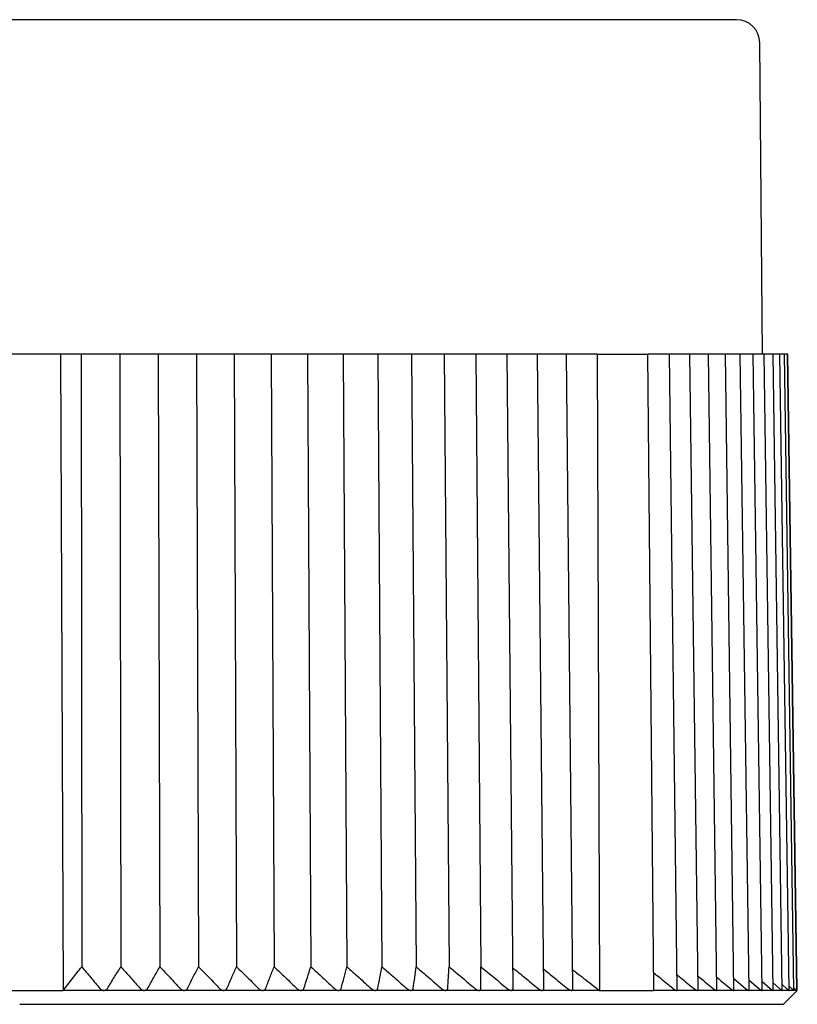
# Model space of a CAD drawing. Header units: millimetres. Extents: x 8 to 305, y 12 to 241.
# Tile 21 of 24: x 167 to 184, y 220 to 241. Entities that reach past the tile are written whole.
import ezdxf

# ---------------------------------------------------------------- set-up
doc = ezdxf.new("R2010")
doc.units = ezdxf.units.MM

msp = doc.modelspace()

# ---------------------------------------------------------------- linework, layer by layer
at = {"color": 7, "linetype": 'Continuous', "lineweight": 30}
for p, q in [((183.032, 233.975), (182.973, 240.679)), ((167.909, 233.975), (166.155, 233.975)), ((167.909, 233.975), (167.971, 220.275)), ((168.358, 233.975), (167.909, 233.975)), ((168.358, 233.975), (168.367, 220.782)), ((168.739, 233.975), (168.358, 233.975)), ((168.899, 233.975), (168.739, 233.975)), ((169.187, 233.975), (168.899, 233.975)), ((169.187, 233.975), (169.212, 220.782)), ((169.596, 233.975), (169.187, 233.975)), ((169.754, 233.975), (169.596, 233.975)), ((170.017, 233.975), (169.754, 233.975)), ((170.017, 233.975), (170.051, 220.782)), ((170.446, 233.975), (170.017, 233.975)), ((170.603, 233.975), (170.446, 233.975)), ((170.838, 233.975), (170.603, 233.975)), ((170.838, 233.975), (170.883, 220.782)), ((171.287, 233.975), (170.838, 233.975)), ((171.442, 233.975), (171.287, 233.975)), ((171.649, 233.975), (171.442, 233.975)), ((171.649, 233.975), (171.703, 220.782)), ((172.116, 233.975), (171.649, 233.975)), ((172.268, 233.975), (172.116, 233.975)), ((172.448, 233.975), (172.268, 233.975)), ((172.448, 233.975), (172.511, 220.782)), ((172.931, 233.975), (172.448, 233.975)), ((173.08, 233.975), (172.931, 233.975)), ((173.232, 233.975), (173.08, 233.975)), ((173.232, 233.975), (173.304, 220.782)), ((173.73, 233.975), (173.232, 233.975)), ((173.876, 233.975), (173.73, 233.975)), ((173.998, 233.975), (173.876, 233.975)), ((173.998, 233.975), (174.079, 220.782)), ((174.51, 233.975), (173.998, 233.975)), ((174.653, 233.975), (174.51, 233.975)), ((174.746, 233.975), (174.653, 233.975)), ((174.746, 233.975), (174.835, 220.782)), ((175.27, 233.975), (174.746, 233.975)), ((175.409, 233.975), (175.27, 233.975)), ((175.472, 233.975), (175.409, 233.975)), ((175.472, 233.975), (175.57, 220.782)), ((176.008, 233.975), (175.472, 233.975)), ((176.142, 233.975), (176.008, 233.975)), ((176.175, 233.975), (176.142, 233.975)), ((176.175, 233.975), (176.282, 220.782)), ((176.72, 233.975), (176.175, 233.975)), ((176.85, 233.975), (176.72, 233.975)), ((176.854, 233.975), (176.85, 233.975)), ((176.854, 233.975), (176.968, 220.782)), ((177.407, 233.975), (176.854, 233.975)), ((177.531, 233.975), (177.407, 233.975)), ((177.658, 220.312), (177.531, 233.975)), ((178.065, 233.975), (177.531, 233.975)), ((178.184, 233.975), (178.065, 233.975)), ((178.319, 220.308), (178.184, 233.975)), ((178.692, 233.975), (178.184, 233.975)), ((178.807, 233.975), (178.692, 233.975)), ((178.949, 220.304), (178.807, 233.975)), ((179.469, 233.975), (178.807, 233.975)), ((179.469, 233.975), (179.521, 220.275)), ((179.469, 233.975), (180.563, 233.975)), ((180.692, 220.275), (180.563, 233.975)), ((180.934, 233.975), (180.563, 233.975)), ((181.027, 233.975), (180.934, 233.975)), ((181.196, 220.291), (181.027, 233.975)), ((181.381, 233.975), (181.027, 233.975)), ((181.469, 233.975), (181.381, 233.975)), ((181.643, 220.288), (181.469, 233.975)), ((181.789, 233.975), (181.469, 233.975)), ((181.871, 233.975), (181.789, 233.975)), ((182.051, 220.286), (181.871, 233.975)), ((182.156, 233.975), (181.871, 233.975)), ((182.233, 233.975), (182.156, 233.975)), ((182.417, 220.283), (182.233, 233.975)), ((182.482, 233.975), (182.233, 233.975)), ((182.554, 233.975), (182.482, 233.975)), ((182.742, 220.281), (182.554, 233.975)), ((182.765, 233.975), (182.554, 233.975)), ((182.832, 233.975), (182.765, 233.975)), ((183.023, 220.28), (182.832, 233.975)), ((183.005, 233.975), (182.832, 233.975)), ((183.067, 233.975), (183.005, 233.975)), ((183.262, 220.278), (183.067, 233.975)), ((183.202, 233.975), (183.067, 233.975)), ((183.259, 233.975), (183.202, 233.975)), ((183.456, 220.277), (183.259, 233.975)), ((183.354, 233.975), (183.259, 233.975)), ((183.406, 233.975), (183.354, 233.975)), ((183.605, 220.276), (183.406, 233.975)), ((183.461, 233.975), (183.406, 233.975)), ((183.509, 233.975), (183.461, 233.975)), ((183.709, 220.276), (183.509, 233.975)), ((183.523, 233.975), (183.509, 233.975)), ((183.567, 233.975), (183.523, 233.975)), ((183.768, 220.275), (183.567, 233.975)), ((183.58, 233.975), (183.567, 233.975)), ((183.781, 220.276), (183.58, 233.975)), ((182.414, 220.529), (182.669, 220.316)), ((182.739, 220.5), (182.956, 220.316)), ((166.092, 220.275), (167.971, 220.275)), ((168.844, 220.275), (167.971, 220.275)), ((169.713, 220.275), (168.846, 220.275)), ((170.575, 220.275), (169.715, 220.275)), ((171.426, 220.275), (170.576, 220.275)), ((172.266, 220.275), (171.428, 220.275)), ((173.092, 220.275), (172.268, 220.275)), ((173.901, 220.275), (173.094, 220.275)), ((174.691, 220.275), (173.903, 220.275)), ((175.46, 220.275), (174.693, 220.275)), ((176.206, 220.275), (175.462, 220.275)), ((176.927, 220.275), (176.208, 220.275)), ((177.621, 220.275), (176.928, 220.275)), ((178.285, 220.275), (177.622, 220.275)), ((178.919, 220.275), (178.287, 220.275)), ((179.521, 220.275), (178.921, 220.275)), ((179.521, 220.275), (180.692, 220.275)), ((181.18, 220.275), (180.692, 220.275)), ((181.18, 220.275), (181.181, 220.275)), ((181.63, 220.275), (181.181, 220.275)), ((181.63, 220.275), (181.631, 220.275)), ((182.04, 220.275), (181.631, 220.275)), ((182.04, 220.275), (182.041, 220.275)), ((182.409, 220.275), (182.041, 220.275)), ((182.409, 220.275), (182.409, 220.275)), ((182.735, 220.275), (182.409, 220.275)), ((182.735, 220.275), (182.736, 220.275)), ((183.019, 220.275), (182.736, 220.275)), ((183.019, 220.275), (183.019, 220.275)), ((183.258, 220.275), (183.019, 220.275)), ((183.021, 220.47), (183.199, 220.316)), ((183.259, 220.438), (183.398, 220.316)), ((183.454, 220.275), (183.259, 220.275)), ((183.454, 220.405), (183.552, 220.316)), ((183.604, 220.275), (183.454, 220.275)), ((183.482, 219.975), (183.782, 220.275)), ((183.604, 220.369), (183.66, 220.316)), ((183.604, 220.275), (183.605, 220.276)), ((183.604, 220.275), (183.604, 220.275)), ((183.709, 220.275), (183.604, 220.275)), ((183.708, 220.33), (183.723, 220.316)), ((183.709, 220.275), (183.709, 220.275)), ((183.768, 220.275), (183.709, 220.275)), ((183.782, 220.275), (183.767, 220.289)), ((183.782, 220.275), (183.768, 220.275)), ((167.032, 219.975), (183.482, 219.975))]:
    msp.add_line(p, q, dxfattribs=at)
msp.add_arc((182.473, 240.675), 0.5, 0.5, 90, dxfattribs=at)
for points, knots in [([(167.032, 241.175), (166.965, 241.175), (166.833, 241.175), (166.634, 241.175), (166.436, 241.175), (166.237, 241.175), (166.041, 241.175), (165.845, 241.175), (165.651, 241.175), (165.457, 241.175), (165.264, 241.175), (165.07, 241.175), (164.877, 241.175), (164.684, 241.175), (164.531, 241.175), (164.416, 241.175), (164.341, 241.175), (164.265, 241.175), (164.187, 241.175), (164.108, 241.175), (164.028, 241.175), (163.948, 241.175), (163.826, 241.175), (163.662, 241.175), (163.457, 241.175), (163.252, 241.175), (163.048, 241.175), (162.845, 241.175), (162.643, 241.175), (162.434, 241.175), (162.22, 241.175), (162.001, 241.175), (161.782, 241.175), (161.564, 241.175), (161.395, 241.175), (161.275, 241.175), (161.202, 241.175), (161.129, 241.175), (161.057, 241.175), (160.985, 241.175), (160.913, 241.175), (160.799, 241.175), (160.644, 241.175), (160.456, 241.175), (160.276, 241.175), (160.104, 241.175), (159.933, 241.175), (159.752, 241.175), (159.562, 241.175), (159.363, 241.175), (159.165, 241.175), (158.969, 241.175), (158.775, 241.175), (158.606, 241.175), (158.462, 241.175), (158.344, 241.175), (158.226, 241.175), (158.109, 241.175), (157.993, 241.175), (157.877, 241.175), (157.748, 241.175), (157.607, 241.175), (157.452, 241.175), (157.299, 241.175), (157.138, 241.175), (156.969, 241.175), (156.794, 241.175), (156.62, 241.175), (156.449, 241.175), (156.279, 241.175), (156.121, 241.175), (155.972, 241.175), (155.833, 241.175), (155.696, 241.175), (155.561, 241.175), (155.429, 241.175), (155.3, 241.175), (155.174, 241.175), (155.049, 241.175), (154.918, 241.175), (154.783, 241.175), (154.642, 241.175), (154.504, 241.175), (154.369, 241.175), (154.236, 241.175), (154.124, 241.175), (154.031, 241.175), (153.956, 241.175), (153.882, 241.175), (153.809, 241.175), (153.737, 241.175), (153.667, 241.175), (153.589, 241.175), (153.503, 241.175), (153.412, 241.175), (153.323, 241.175), (153.23, 241.175), (153.134, 241.175), (153.036, 241.175), (152.941, 241.175), (152.849, 241.175), (152.76, 241.175), (152.693, 241.175), (152.647, 241.175), (152.621, 241.175), (152.594, 241.175), (152.568, 241.175), (152.543, 241.175), (152.517, 241.175), (152.492, 241.175), (152.45, 241.175), (152.392, 241.175), (152.322, 241.175), (152.259, 241.175), (152.2, 241.175), (152.144, 241.175), (152.09, 241.175), (152.039, 241.175), (151.991, 241.175), (151.946, 241.175), (151.912, 241.175), (151.887, 241.175), (151.872, 241.175), (151.857, 241.175), (151.842, 241.175), (151.828, 241.175), (151.815, 241.175), (151.802, 241.175), (151.781, 241.175), (151.754, 241.175), (151.722, 241.175), (151.693, 241.175), (151.668, 241.175), (151.646, 241.175), (151.629, 241.175), (151.614, 241.175), (151.604, 241.175), (151.596, 241.175), (151.591, 241.175), (151.591, 241.175), (151.59, 241.175)], [0, 0, 0, 0, 0.008203, 0.016397, 0.024584, 0.032765, 0.040942, 0.04897, 0.056996, 0.065022, 0.073048, 0.081077, 0.089109, 0.097146, 0.105189, 0.108351, 0.111514, 0.114678, 0.117926, 0.121283, 0.124638, 0.127992, 0.131345, 0.140046, 0.14874, 0.157429, 0.166112, 0.174793, 0.183473, 0.192154, 0.201705, 0.211261, 0.220824, 0.230396, 0.239979, 0.243218, 0.246455, 0.24969, 0.252924, 0.256157, 0.259388, 0.262618, 0.271495, 0.280366, 0.288281, 0.296194, 0.304105, 0.312016, 0.321435, 0.330857, 0.340284, 0.349719, 0.359164, 0.36862, 0.374526, 0.380427, 0.386322, 0.392214, 0.398102, 0.403986, 0.409868, 0.417952, 0.426032, 0.434111, 0.44219, 0.451809, 0.461431, 0.471059, 0.480695, 0.490341, 0.5, 0.508267, 0.516524, 0.524772, 0.533013, 0.541248, 0.549332, 0.557412, 0.565491, 0.57357, 0.583189, 0.592811, 0.602439, 0.612075, 0.621721, 0.63138, 0.637162, 0.642939, 0.648712, 0.65448, 0.660245, 0.666007, 0.671766, 0.679682, 0.687595, 0.695506, 0.703417, 0.712835, 0.722258, 0.731685, 0.74112, 0.750565, 0.760021, 0.763067, 0.766111, 0.769155, 0.772197, 0.775238, 0.778277, 0.781316, 0.784354, 0.793896, 0.80343, 0.81194, 0.820447, 0.828953, 0.83746, 0.84597, 0.854483, 0.863003, 0.871529, 0.87488, 0.878234, 0.881588, 0.884864, 0.88803, 0.891194, 0.894358, 0.89752, 0.907095, 0.916662, 0.926222, 0.935779, 0.945333, 0.954888, 0.963899, 0.972914, 0.981934, 0.990962, 1, 1, 1, 1]), ([(182.473, 241.175), (182.473, 241.175), (182.473, 241.175), (182.469, 241.175), (182.462, 241.175), (182.453, 241.175), (182.442, 241.175), (182.428, 241.175), (182.412, 241.175), (182.393, 241.175), (182.372, 241.175), (182.349, 241.175), (182.323, 241.175), (182.294, 241.175), (182.27, 241.175), (182.25, 241.175), (182.237, 241.175), (182.223, 241.175), (182.209, 241.175), (182.194, 241.175), (182.178, 241.175), (182.162, 241.175), (182.137, 241.175), (182.102, 241.175), (182.054, 241.175), (182.004, 241.175), (181.951, 241.175), (181.896, 241.175), (181.837, 241.175), (181.774, 241.175), (181.705, 241.175), (181.631, 241.175), (181.554, 241.175), (181.474, 241.175), (181.408, 241.175), (181.36, 241.175), (181.331, 241.175), (181.301, 241.175), (181.271, 241.175), (181.24, 241.175), (181.209, 241.175), (181.16, 241.175), (181.091, 241.175), (181.004, 241.175), (180.917, 241.175), (180.832, 241.175), (180.745, 241.175), (180.65, 241.175), (180.547, 241.175), (180.435, 241.175), (180.32, 241.175), (180.202, 241.175), (180.081, 241.175), (179.972, 241.175), (179.877, 241.175), (179.798, 241.175), (179.717, 241.175), (179.635, 241.175), (179.551, 241.175), (179.467, 241.175), (179.372, 241.175), (179.264, 241.175), (179.143, 241.175), (179.021, 241.175), (178.888, 241.175), (178.746, 241.175), (178.592, 241.175), (178.436, 241.175), (178.277, 241.175), (178.115, 241.175), (177.959, 241.175), (177.808, 241.175), (177.664, 241.175), (177.518, 241.175), (177.37, 241.175), (177.222, 241.175), (177.073, 241.175), (176.923, 241.175), (176.772, 241.175), (176.609, 241.175), (176.435, 241.175), (176.249, 241.175), (176.06, 241.175), (175.87, 241.175), (175.677, 241.175), (175.508, 241.175), (175.364, 241.175), (175.246, 241.175), (175.127, 241.175), (175.007, 241.175), (174.887, 241.175), (174.767, 241.175), (174.63, 241.175), (174.478, 241.175), (174.309, 241.175), (174.139, 241.175), (173.958, 241.175), (173.764, 241.175), (173.557, 241.175), (173.349, 241.175), (173.14, 241.175), (172.928, 241.175), (172.764, 241.175), (172.647, 241.175), (172.578, 241.175), (172.509, 241.175), (172.44, 241.175), (172.371, 241.175), (172.302, 241.175), (172.232, 241.175), (172.113, 241.175), (171.944, 241.175), (171.732, 241.175), (171.527, 241.175), (171.33, 241.175), (171.131, 241.175), (170.932, 241.175), (170.732, 241.175), (170.531, 241.175), (170.329, 241.175), (170.168, 241.175), (170.047, 241.175), (169.967, 241.175), (169.888, 241.175), (169.81, 241.175), (169.734, 241.175), (169.658, 241.175), (169.582, 241.175), (169.456, 241.175), (169.277, 241.175), (169.048, 241.175), (168.818, 241.175), (168.587, 241.175), (168.356, 241.175), (168.13, 241.175), (167.907, 241.175), (167.689, 241.175), (167.47, 241.175), (167.251, 241.175), (167.105, 241.175), (167.032, 241.175)], [0, 0, 0, 0, 0.008204, 0.0164, 0.024588, 0.03277, 0.040947, 0.048975, 0.057002, 0.065027, 0.073053, 0.081082, 0.089113, 0.097149, 0.105191, 0.108352, 0.111514, 0.114678, 0.117926, 0.121283, 0.124638, 0.127992, 0.131345, 0.140046, 0.14874, 0.157428, 0.166112, 0.174793, 0.183473, 0.192154, 0.201705, 0.211261, 0.220824, 0.230396, 0.239979, 0.243218, 0.246455, 0.24969, 0.252924, 0.256157, 0.259388, 0.262618, 0.271495, 0.280366, 0.288281, 0.296194, 0.304105, 0.312016, 0.321435, 0.330857, 0.340284, 0.349719, 0.359164, 0.36862, 0.374526, 0.380427, 0.386322, 0.392214, 0.398102, 0.403986, 0.409868, 0.417952, 0.426032, 0.434111, 0.44219, 0.451809, 0.461431, 0.471059, 0.480695, 0.490341, 0.5, 0.508267, 0.516524, 0.524772, 0.533013, 0.541248, 0.549332, 0.557412, 0.565491, 0.57357, 0.583189, 0.592811, 0.602439, 0.612075, 0.621721, 0.63138, 0.637162, 0.642939, 0.648712, 0.65448, 0.660245, 0.666007, 0.671767, 0.679682, 0.687595, 0.695506, 0.703417, 0.712835, 0.722258, 0.731685, 0.74112, 0.750565, 0.760021, 0.763067, 0.766111, 0.769155, 0.772197, 0.775238, 0.778277, 0.781316, 0.784354, 0.793896, 0.80343, 0.81194, 0.820447, 0.828953, 0.83746, 0.84597, 0.854484, 0.863003, 0.871529, 0.874881, 0.878234, 0.881588, 0.884863, 0.888029, 0.891193, 0.894356, 0.897517, 0.907091, 0.916657, 0.926217, 0.935773, 0.945328, 0.954883, 0.963894, 0.97291, 0.981931, 0.990961, 1, 1, 1, 1]), ([(167.971, 220.275), (168.004, 220.318), (168.071, 220.404), (168.17, 220.532), (168.269, 220.657), (168.334, 220.741), (168.367, 220.782)], [0, 0, 0, 0, 0.253669, 0.504891, 0.753667, 1, 1, 1, 1]), ([(168.367, 220.782), (168.433, 220.705), (168.564, 220.55), (168.695, 220.394), (168.761, 220.316)], [0, 0, 0, 0, 0.499996, 1, 1, 1, 1]), ([(168.92, 220.316), (168.969, 220.394), (169.066, 220.55), (169.163, 220.705), (169.212, 220.782)], [0, 0, 0, 0, 0.499996, 1, 1, 1, 1]), ([(169.212, 220.782), (169.281, 220.705), (169.42, 220.55), (169.559, 220.394), (169.628, 220.316)], [0, 0, 0, 0, 0.499996, 1, 1, 1, 1]), ([(169.787, 220.316), (169.831, 220.394), (169.919, 220.55), (170.007, 220.705), (170.051, 220.782)], [0, 0, 0, 0, 0.499996, 1, 1, 1, 1]), ([(170.051, 220.782), (170.124, 220.705), (170.27, 220.55), (170.416, 220.394), (170.488, 220.316)], [0, 0, 0, 0, 0.499996, 1, 1, 1, 1]), ([(170.645, 220.316), (170.685, 220.394), (170.764, 220.55), (170.843, 220.705), (170.883, 220.782)], [0, 0, 0, 0, 0.499996, 1, 1, 1, 1]), ([(170.883, 220.782), (170.959, 220.705), (171.111, 220.55), (171.263, 220.394), (171.339, 220.316)], [0, 0, 0, 0, 0.499996, 1, 1, 1, 1]), ([(171.494, 220.316), (171.529, 220.394), (171.598, 220.55), (171.668, 220.705), (171.703, 220.782)], [0, 0, 0, 0, 0.499996, 1, 1, 1, 1]), ([(171.703, 220.782), (171.782, 220.705), (171.941, 220.55), (172.099, 220.394), (172.178, 220.316)], [0, 0, 0, 0, 0.499996, 1, 1, 1, 1]), ([(172.331, 220.316), (172.361, 220.394), (172.421, 220.55), (172.481, 220.705), (172.511, 220.782)], [0, 0, 0, 0, 0.499996, 1, 1, 1, 1]), ([(172.511, 220.782), (172.593, 220.705), (172.758, 220.55), (172.921, 220.394), (173.003, 220.316)], [0, 0, 0, 0, 0.499996, 1, 1, 1, 1]), ([(173.153, 220.316), (173.178, 220.394), (173.228, 220.55), (173.278, 220.705), (173.304, 220.782)], [0, 0, 0, 0, 0.499996, 1, 1, 1, 1]), ([(173.304, 220.782), (173.388, 220.705), (173.558, 220.55), (173.727, 220.394), (173.812, 220.316)], [0, 0, 0, 0, 0.499996, 1, 1, 1, 1]), ([(173.958, 220.316), (173.978, 220.394), (174.018, 220.55), (174.059, 220.705), (174.079, 220.782)], [0, 0, 0, 0, 0.499996, 1, 1, 1, 1]), ([(174.079, 220.782), (174.166, 220.705), (174.341, 220.55), (174.515, 220.394), (174.602, 220.316)], [0, 0, 0, 0, 0.499996, 1, 1, 1, 1]), ([(174.744, 220.316), (174.76, 220.394), (174.79, 220.55), (174.82, 220.705), (174.835, 220.782)], [0, 0, 0, 0, 0.499996, 1, 1, 1, 1]), ([(174.835, 220.782), (174.925, 220.705), (175.104, 220.55), (175.282, 220.394), (175.371, 220.316)], [0, 0, 0, 0, 0.499996, 1, 1, 1, 1]), ([(175.51, 220.316), (175.52, 220.394), (175.54, 220.55), (175.56, 220.705), (175.57, 220.782)], [0, 0, 0, 0, 0.499996, 1, 1, 1, 1]), ([(175.57, 220.782), (175.662, 220.705), (175.844, 220.55), (176.026, 220.394), (176.117, 220.316)], [0, 0, 0, 0, 0.499996, 1, 1, 1, 1]), ([(176.252, 220.316), (176.257, 220.394), (176.267, 220.55), (176.277, 220.705), (176.282, 220.782)], [0, 0, 0, 0, 0.499996, 1, 1, 1, 1]), ([(176.282, 220.782), (176.375, 220.705), (176.561, 220.55), (176.746, 220.394), (176.839, 220.316)], [0, 0, 0, 0, 0.499996, 1, 1, 1, 1]), ([(176.968, 220.316), (176.968, 220.394), (176.968, 220.55), (176.968, 220.705), (176.968, 220.782)], [0, 0, 0, 0, 0.499996, 1, 1, 1, 1]), ([(176.968, 220.782), (177.062, 220.705), (177.251, 220.55), (177.439, 220.394), (177.533, 220.316)], [0, 0, 0, 0, 0.499996, 1, 1, 1, 1]), ([(177.654, 220.76), (177.74, 220.69), (177.923, 220.543), (178.104, 220.394), (178.199, 220.316)], [0, 0, 0, 0, 0.475265, 1, 1, 1, 1]), ([(178.314, 220.736), (178.392, 220.674), (178.565, 220.534), (178.738, 220.394), (178.834, 220.316)], [0, 0, 0, 0, 0.4444275, 1, 1, 1, 1]), ([(178.944, 220.715), (178.97, 220.696), (179.05, 220.635), (179.186, 220.532), (179.353, 220.404), (179.465, 220.318), (179.521, 220.275)], [0, 0, 0, 0, 0.130737, 0.41767, 0.707423, 1, 1, 1, 1]), ([(181.103, 220.316), (181.006, 220.394), (180.869, 220.505), (180.73, 220.615), (180.689, 220.648)], [0, 0, 0, 0, 0.702536, 1, 1, 1, 1]), ([(181.192, 220.609), (181.217, 220.589), (181.338, 220.492), (181.459, 220.394), (181.556, 220.316)], [0, 0, 0, 0, 0.2020954, 1, 1, 1, 1]), ([(181.64, 220.583), (181.653, 220.572), (181.763, 220.483), (181.872, 220.394), (181.968, 220.316)], [0, 0, 0, 0, 0.124458, 1, 1, 1, 1]), ([(182.047, 220.556), (182.05, 220.554), (182.148, 220.474), (182.245, 220.394), (182.34, 220.316)], [0, 0, 0, 0, 0.027164, 1, 1, 1, 1]), ([(168.761, 220.316), (168.763, 220.313), (168.768, 220.307), (168.777, 220.3), (168.787, 220.292), (168.799, 220.286), (168.811, 220.28), (168.824, 220.277), (168.835, 220.275), (168.842, 220.275), (168.845, 220.275)], [0, 0, 0, 0, 0.13166, 0.263603, 0.395061, 0.537591, 0.679954, 0.799278, 0.918524, 1, 1, 1, 1]), ([(168.845, 220.275), (168.849, 220.275), (168.858, 220.276), (168.87, 220.278), (168.882, 220.282), (168.892, 220.288), (168.901, 220.294), (168.908, 220.3), (168.915, 220.308), (168.918, 220.313), (168.92, 220.316)], [0, 0, 0, 0, 0.127549, 0.255171, 0.381922, 0.508787, 0.628812, 0.749289, 0.8695, 1, 1, 1, 1]), ([(169.628, 220.316), (169.631, 220.313), (169.636, 220.307), (169.645, 220.3), (169.656, 220.292), (169.668, 220.286), (169.68, 220.28), (169.693, 220.277), (169.704, 220.275), (169.711, 220.275), (169.714, 220.275)], [0, 0, 0, 0, 0.13166, 0.263603, 0.395061, 0.537591, 0.679954, 0.799278, 0.918524, 1, 1, 1, 1]), ([(169.714, 220.275), (169.718, 220.275), (169.727, 220.276), (169.739, 220.278), (169.75, 220.282), (169.76, 220.288), (169.768, 220.294), (169.775, 220.3), (169.782, 220.308), (169.785, 220.313), (169.787, 220.316)], [0, 0, 0, 0, 0.127549, 0.255171, 0.381922, 0.508787, 0.628812, 0.749289, 0.8695, 1, 1, 1, 1]), ([(170.488, 220.316), (170.491, 220.313), (170.497, 220.307), (170.506, 220.3), (170.517, 220.292), (170.529, 220.286), (170.542, 220.28), (170.555, 220.277), (170.566, 220.275), (170.573, 220.275), (170.575, 220.275)], [0, 0, 0, 0, 0.13166, 0.263603, 0.395061, 0.537591, 0.679954, 0.799278, 0.918524, 1, 1, 1, 1]), ([(170.575, 220.275), (170.58, 220.275), (170.588, 220.276), (170.6, 220.278), (170.611, 220.282), (170.62, 220.288), (170.628, 220.294), (170.635, 220.3), (170.641, 220.308), (170.644, 220.313), (170.645, 220.316)], [0, 0, 0, 0, 0.127549, 0.255171, 0.381922, 0.508787, 0.628812, 0.749289, 0.8695, 1, 1, 1, 1]), ([(171.339, 220.316), (171.342, 220.313), (171.348, 220.307), (171.358, 220.3), (171.369, 220.292), (171.381, 220.286), (171.394, 220.28), (171.407, 220.277), (171.418, 220.275), (171.425, 220.275), (171.427, 220.275)], [0, 0, 0, 0, 0.13166, 0.263603, 0.395061, 0.537591, 0.679954, 0.799278, 0.918524, 1, 1, 1, 1]), ([(171.427, 220.275), (171.432, 220.275), (171.44, 220.276), (171.452, 220.278), (171.462, 220.282), (171.471, 220.288), (171.479, 220.294), (171.485, 220.3), (171.49, 220.308), (171.493, 220.313), (171.494, 220.316)], [0, 0, 0, 0, 0.127549, 0.255171, 0.381922, 0.508787, 0.628812, 0.749289, 0.8695, 1, 1, 1, 1]), ([(172.178, 220.316), (172.181, 220.313), (172.187, 220.307), (172.197, 220.3), (172.209, 220.292), (172.221, 220.286), (172.234, 220.28), (172.247, 220.277), (172.258, 220.275), (172.265, 220.275), (172.267, 220.275)], [0, 0, 0, 0, 0.13166, 0.263603, 0.395061, 0.537591, 0.679954, 0.799278, 0.918524, 1, 1, 1, 1]), ([(172.267, 220.275), (172.271, 220.275), (172.28, 220.276), (172.291, 220.278), (172.301, 220.282), (172.31, 220.288), (172.317, 220.294), (172.322, 220.3), (172.327, 220.308), (172.33, 220.313), (172.331, 220.316)], [0, 0, 0, 0, 0.1275487, 0.2551706, 0.3819219, 0.5087873, 0.6288122, 0.7492893, 0.8695002, 1, 1, 1, 1]), ([(173.003, 220.316), (173.006, 220.313), (173.012, 220.307), (173.023, 220.3), (173.034, 220.292), (173.047, 220.286), (173.06, 220.28), (173.073, 220.277), (173.084, 220.275), (173.09, 220.275), (173.093, 220.275)], [0, 0, 0, 0, 0.13166, 0.263603, 0.395061, 0.537591, 0.679954, 0.799278, 0.918524, 1, 1, 1, 1]), ([(173.093, 220.275), (173.097, 220.275), (173.105, 220.276), (173.116, 220.278), (173.126, 220.282), (173.134, 220.288), (173.14, 220.294), (173.145, 220.3), (173.15, 220.308), (173.152, 220.313), (173.153, 220.316)], [0, 0, 0, 0, 0.127549, 0.255171, 0.381922, 0.508787, 0.628812, 0.749289, 0.8695, 1, 1, 1, 1]), ([(173.812, 220.316), (173.815, 220.313), (173.821, 220.307), (173.832, 220.3), (173.843, 220.292), (173.856, 220.286), (173.869, 220.28), (173.882, 220.277), (173.893, 220.275), (173.899, 220.275), (173.902, 220.275)], [0, 0, 0, 0, 0.13166, 0.263603, 0.395061, 0.537591, 0.679954, 0.799278, 0.918524, 1, 1, 1, 1]), ([(173.902, 220.275), (173.906, 220.275), (173.914, 220.276), (173.924, 220.278), (173.933, 220.282), (173.941, 220.288), (173.947, 220.294), (173.952, 220.3), (173.956, 220.308), (173.957, 220.313), (173.958, 220.316)], [0, 0, 0, 0, 0.127549, 0.255171, 0.381922, 0.508787, 0.628812, 0.749289, 0.8695, 1, 1, 1, 1]), ([(174.602, 220.316), (174.605, 220.313), (174.611, 220.307), (174.622, 220.3), (174.634, 220.292), (174.647, 220.286), (174.66, 220.28), (174.672, 220.277), (174.683, 220.275), (174.689, 220.275), (174.692, 220.275)], [0, 0, 0, 0, 0.13166, 0.263603, 0.395061, 0.537591, 0.679954, 0.799278, 0.918524, 1, 1, 1, 1]), ([(174.692, 220.275), (174.696, 220.275), (174.703, 220.276), (174.714, 220.278), (174.722, 220.282), (174.729, 220.288), (174.735, 220.294), (174.739, 220.3), (174.743, 220.308), (174.744, 220.313), (174.744, 220.316)], [0, 0, 0, 0, 0.127549, 0.255171, 0.381922, 0.508787, 0.628812, 0.749289, 0.8695, 1, 1, 1, 1]), ([(175.371, 220.316), (175.374, 220.313), (175.381, 220.307), (175.392, 220.3), (175.404, 220.292), (175.417, 220.286), (175.43, 220.28), (175.442, 220.277), (175.452, 220.275), (175.458, 220.275), (175.461, 220.275)], [0, 0, 0, 0, 0.13166, 0.263603, 0.395061, 0.537591, 0.679954, 0.799278, 0.918524, 1, 1, 1, 1]), ([(175.461, 220.275), (175.465, 220.275), (175.472, 220.276), (175.482, 220.278), (175.49, 220.282), (175.497, 220.288), (175.502, 220.294), (175.505, 220.3), (175.508, 220.308), (175.509, 220.313), (175.51, 220.316)], [0, 0, 0, 0, 0.1275487, 0.2551706, 0.3819219, 0.5087873, 0.6288122, 0.7492893, 0.8695002, 1, 1, 1, 1]), ([(176.117, 220.316), (176.121, 220.313), (176.127, 220.307), (176.138, 220.3), (176.15, 220.292), (176.163, 220.286), (176.176, 220.28), (176.188, 220.277), (176.199, 220.275), (176.204, 220.275), (176.207, 220.275)], [0, 0, 0, 0, 0.13166, 0.263603, 0.395061, 0.537591, 0.679954, 0.799278, 0.918524, 1, 1, 1, 1]), ([(176.207, 220.275), (176.21, 220.275), (176.218, 220.276), (176.227, 220.278), (176.235, 220.282), (176.241, 220.288), (176.245, 220.294), (176.249, 220.3), (176.251, 220.308), (176.251, 220.313), (176.252, 220.316)], [0, 0, 0, 0, 0.1275487, 0.2551706, 0.3819219, 0.5087873, 0.6288122, 0.7492893, 0.8695002, 1, 1, 1, 1]), ([(176.839, 220.316), (176.842, 220.313), (176.849, 220.307), (176.86, 220.3), (176.872, 220.292), (176.885, 220.286), (176.898, 220.28), (176.91, 220.277), (176.92, 220.275), (176.925, 220.275), (176.928, 220.275)], [0, 0, 0, 0, 0.13166, 0.263603, 0.395061, 0.537591, 0.679954, 0.799278, 0.918524, 1, 1, 1, 1]), ([(176.928, 220.275), (176.931, 220.275), (176.938, 220.276), (176.947, 220.278), (176.954, 220.282), (176.96, 220.288), (176.965, 220.297), (176.968, 220.306), (176.968, 220.313), (176.968, 220.316)], [0, 0, 0, 0, 0.125408, 0.255242, 0.380523, 0.508913, 0.686675, 0.869477, 1, 1, 1, 1]), ([(177.533, 220.316), (177.537, 220.313), (177.544, 220.307), (177.555, 220.3), (177.567, 220.292), (177.58, 220.286), (177.592, 220.28), (177.604, 220.277), (177.614, 220.275), (177.619, 220.275), (177.621, 220.275)], [0, 0, 0, 0, 0.13166, 0.263603, 0.395061, 0.537591, 0.679954, 0.799278, 0.918524, 1, 1, 1, 1]), ([(177.621, 220.275), (177.625, 220.275), (177.631, 220.276), (177.64, 220.278), (177.646, 220.282), (177.652, 220.288), (177.656, 220.297), (177.658, 220.305), (177.658, 220.311), (177.658, 220.312)], [0, 0, 0, 0, 0.132921, 0.270534, 0.403321, 0.539403, 0.727815, 0.92157, 1, 1, 1, 1]), ([(178.199, 220.316), (178.203, 220.313), (178.21, 220.307), (178.221, 220.3), (178.233, 220.292), (178.246, 220.286), (178.258, 220.28), (178.269, 220.277), (178.279, 220.275), (178.284, 220.275), (178.286, 220.275)], [0, 0, 0, 0, 0.1316601, 0.2636034, 0.3950609, 0.5375905, 0.6799545, 0.799278, 0.9185236, 1, 1, 1, 1]), ([(178.286, 220.275), (178.289, 220.275), (178.296, 220.276), (178.303, 220.278), (178.309, 220.282), (178.314, 220.288), (178.318, 220.297), (178.319, 220.304), (178.319, 220.308), (178.319, 220.308)], [0, 0, 0, 0, 0.1426153, 0.2902652, 0.4327367, 0.5787437, 0.7808967, 0.9887823, 1, 1, 1, 1]), ([(178.834, 220.316), (178.838, 220.313), (178.845, 220.307), (178.856, 220.3), (178.868, 220.292), (178.881, 220.286), (178.893, 220.28), (178.904, 220.277), (178.913, 220.275), (178.918, 220.275), (178.92, 220.275)], [0, 0, 0, 0, 0.1316601, 0.2636034, 0.3950609, 0.5375905, 0.6799545, 0.799278, 0.9185236, 1, 1, 1, 1]), ([(178.92, 220.275), (178.923, 220.275), (178.929, 220.276), (178.936, 220.278), (178.942, 220.282), (178.946, 220.288), (178.948, 220.295), (178.949, 220.301), (178.949, 220.304)], [0, 0, 0, 0, 0.153558, 0.312536, 0.465939, 0.623148, 0.80958, 1, 1, 1, 1]), ([(181.103, 220.316), (181.107, 220.313), (181.114, 220.307), (181.125, 220.3), (181.136, 220.292), (181.148, 220.286), (181.159, 220.28), (181.168, 220.277), (181.175, 220.275), (181.179, 220.275), (181.18, 220.275)], [0, 0, 0, 0, 0.132851, 0.265987, 0.398634, 0.542452, 0.686104, 0.806693, 0.927202, 1, 1, 1, 1]), ([(181.181, 220.275), (181.184, 220.275), (181.188, 220.276), (181.193, 220.279), (181.195, 220.283), (181.196, 220.287), (181.196, 220.29), (181.196, 220.291)], [0, 0, 0, 0, 0.2278, 0.463882, 0.691428, 0.924665, 1, 1, 1, 1]), ([(181.556, 220.316), (181.559, 220.313), (181.566, 220.307), (181.577, 220.3), (181.588, 220.292), (181.599, 220.286), (181.61, 220.28), (181.619, 220.277), (181.625, 220.275), (181.629, 220.275), (181.63, 220.275)], [0, 0, 0, 0, 0.132851, 0.265987, 0.398634, 0.542452, 0.686104, 0.806693, 0.927202, 1, 1, 1, 1]), ([(181.631, 220.275), (181.633, 220.275), (181.637, 220.276), (181.641, 220.279), (181.643, 220.283), (181.643, 220.286), (181.643, 220.288)], [0, 0, 0, 0, 0.248639, 0.505971, 0.750108, 1, 1, 1, 1]), ([(181.968, 220.316), (181.972, 220.313), (181.979, 220.307), (181.989, 220.3), (182, 220.292), (182.011, 220.286), (182.021, 220.28), (182.03, 220.277), (182.036, 220.275), (182.039, 220.275), (182.04, 220.275)], [0, 0, 0, 0, 0.132851, 0.265987, 0.398634, 0.542452, 0.686104, 0.806693, 0.927202, 1, 1, 1, 1]), ([(182.041, 220.275), (182.043, 220.275), (182.046, 220.276), (182.049, 220.278), (182.051, 220.282), (182.051, 220.284), (182.051, 220.286)], [0, 0, 0, 0, 0.274324, 0.557881, 0.777235, 1, 1, 1, 1]), ([(182.34, 220.316), (182.343, 220.313), (182.35, 220.307), (182.36, 220.3), (182.371, 220.292), (182.382, 220.286), (182.391, 220.28), (182.399, 220.277), (182.405, 220.275), (182.408, 220.275), (182.409, 220.275)], [0, 0, 0, 0, 0.1328508, 0.2659873, 0.3986337, 0.5424524, 0.6861038, 0.8066927, 0.9272025, 1, 1, 1, 1]), ([(182.409, 220.275), (182.411, 220.275), (182.414, 220.276), (182.417, 220.278), (182.417, 220.282), (182.417, 220.283)], [0, 0, 0, 0, 0.307035, 0.624035, 1, 1, 1, 1]), ([(182.669, 220.316), (182.673, 220.313), (182.679, 220.307), (182.69, 220.3), (182.7, 220.292), (182.71, 220.286), (182.719, 220.28), (182.727, 220.277), (182.732, 220.275), (182.734, 220.275), (182.735, 220.275)], [0, 0, 0, 0, 0.132851, 0.265987, 0.398634, 0.542452, 0.686104, 0.806693, 0.927202, 1, 1, 1, 1]), ([(182.736, 220.275), (182.737, 220.275), (182.74, 220.276), (182.741, 220.278), (182.742, 220.28), (182.742, 220.281)], [0, 0, 0, 0, 0.349657, 0.710281, 1, 1, 1, 1]), ([(182.956, 220.316), (182.959, 220.313), (182.966, 220.307), (182.976, 220.3), (182.986, 220.292), (182.995, 220.286), (183.004, 220.28), (183.011, 220.277), (183.016, 220.275), (183.018, 220.275), (183.019, 220.275)], [0, 0, 0, 0, 0.132851, 0.265987, 0.398634, 0.542452, 0.686104, 0.806693, 0.927202, 1, 1, 1, 1]), ([(183.019, 220.275), (183.02, 220.275), (183.022, 220.276), (183.023, 220.278), (183.023, 220.279), (183.023, 220.28)], [0, 0, 0, 0, 0.407934, 0.828271, 1, 1, 1, 1]), ([(183.199, 220.316), (183.202, 220.313), (183.209, 220.307), (183.218, 220.3), (183.228, 220.292), (183.237, 220.286), (183.245, 220.28), (183.252, 220.277), (183.256, 220.275), (183.258, 220.275), (183.259, 220.275)], [0, 0, 0, 0, 0.13166, 0.263603, 0.395061, 0.537591, 0.679954, 0.799278, 0.918524, 1, 1, 1, 1]), ([(183.259, 220.275), (183.26, 220.275), (183.261, 220.276), (183.262, 220.277), (183.262, 220.278)], [0, 0, 0, 0, 0.492103, 1, 1, 1, 1]), ([(183.398, 220.316), (183.401, 220.313), (183.407, 220.307), (183.417, 220.3), (183.426, 220.292), (183.435, 220.286), (183.442, 220.28), (183.448, 220.277), (183.452, 220.275), (183.453, 220.275), (183.454, 220.275)], [0, 0, 0, 0, 0.1316601, 0.2636034, 0.3950609, 0.5375905, 0.6799545, 0.799278, 0.9185236, 1, 1, 1, 1]), ([(183.454, 220.275), (183.454, 220.275), (183.455, 220.275), (183.456, 220.277), (183.456, 220.277)], [0, 0, 0, 0, 0.495027, 1, 1, 1, 1]), ([(183.552, 220.316), (183.555, 220.313), (183.561, 220.307), (183.57, 220.3), (183.579, 220.292), (183.587, 220.286), (183.594, 220.28), (183.599, 220.277), (183.602, 220.275), (183.603, 220.275), (183.604, 220.275)], [0, 0, 0, 0, 0.132851, 0.265987, 0.398634, 0.542452, 0.686104, 0.806693, 0.927202, 1, 1, 1, 1]), ([(183.66, 220.316), (183.663, 220.313), (183.669, 220.307), (183.678, 220.3), (183.686, 220.292), (183.694, 220.286), (183.7, 220.28), (183.705, 220.277), (183.707, 220.275), (183.708, 220.275), (183.709, 220.275)], [0, 0, 0, 0, 0.13166, 0.263603, 0.395061, 0.537591, 0.679954, 0.799278, 0.918524, 1, 1, 1, 1]), ([(183.723, 220.316), (183.726, 220.313), (183.732, 220.307), (183.74, 220.3), (183.748, 220.292), (183.755, 220.286), (183.761, 220.28), (183.765, 220.277), (183.767, 220.275), (183.767, 220.275), (183.768, 220.275)], [0, 0, 0, 0, 0.132851, 0.265987, 0.398634, 0.542452, 0.686104, 0.806693, 0.927202, 1, 1, 1, 1]), ([(183.768, 220.275), (183.768, 220.275), (183.768, 220.275), (183.768, 220.275), (183.768, 220.275)], [0, 0, 0, 0, 0.629578, 1, 1, 1, 1])]:
    msp.add_open_spline(points, degree=3, knots=knots, dxfattribs=at)

doc.saveas('drawing.dxf')
